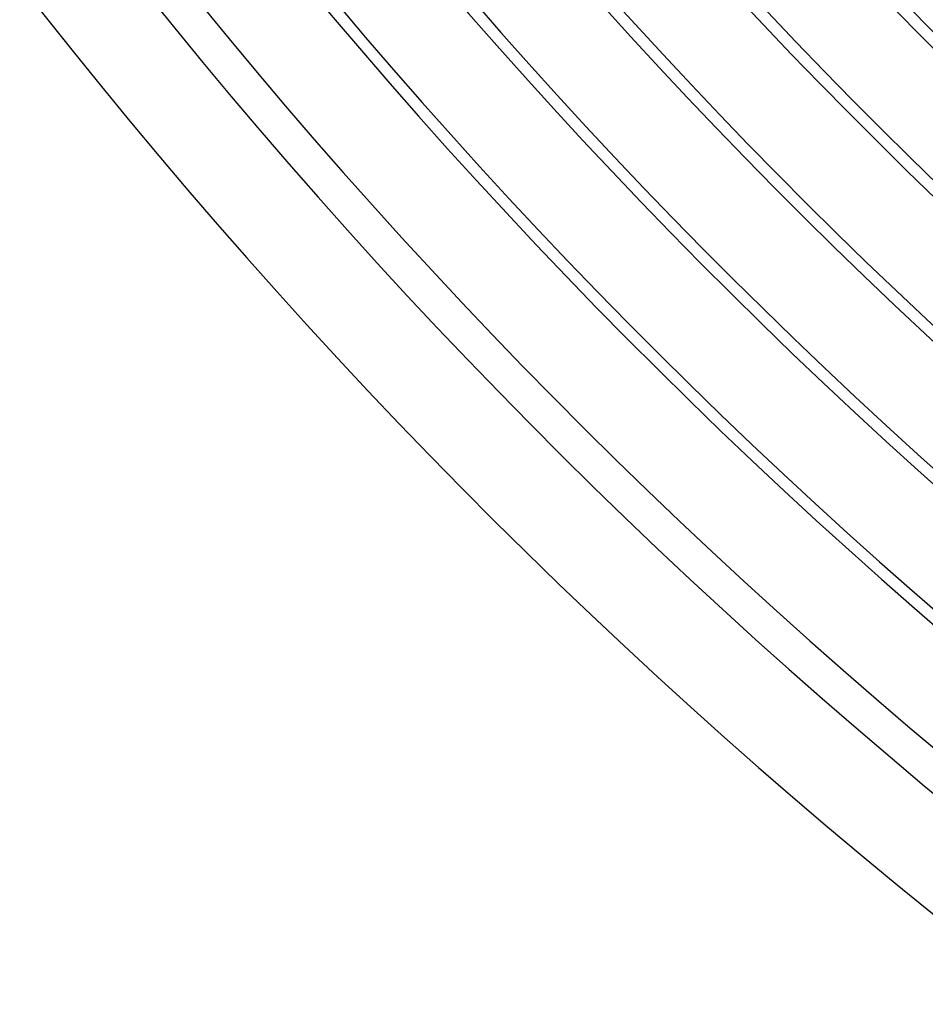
# Model space of a CAD drawing. Header units: millimetres. Extents: x -280 to 280, y -247 to 247.
# Tile 3 of 85: x -190 to -151, y -191 to -149. Entities that reach past the tile are written whole.
import ezdxf

# ---------------------------------------------------------------- set-up
doc = ezdxf.new("R2010")
doc.units = ezdxf.units.MM
doc.layers.add('THICK', color=7, linetype='Continuous')

msp = doc.modelspace()

# ---------------------------------------------------------------- linework, layer by layer
at = {"layer": 'THICK'}
for radius, start, end in [(230.5, 180.27288, 239.72711), (226, 180.31047, 239.68958), (221.5, 180.34484, 239.65514), (217, 180.37704, 239.623), (212.5, 180.40747, 239.59252), (208, 180.43669, 239.56335), (203.5, 180.46482, 239.53517), (240, 180.47748, 239.5225), (236, 180.43646, 239.56353), (234.5, 180.48866, 239.51133), (230, 180.49822, 239.50176), (225.5, 180.50819, 239.49185), (221, 180.51851, 239.48148), (216.5, 180.52928, 239.47071), (212, 180.54051, 239.45948), (207.5, 180.55225, 239.44773), (203, 180.56452, 239.43553), (199, 180.49215, 239.50789), (198.5, 180.57729, 239.42269), (194.5, 180.51879, 239.48125), (194, 180.5907, 239.40929), (190, 180.54486, 239.45512), (189.5, 180.60474, 239.39531), (185.5, 180.57053, 239.42945), (185, 180.6194, 239.38058), (181, 180.5958, 239.40419), (180.5, 180.63487, 239.36511), (176.5, 180.62078, 239.37921), (176, 180.65109, 239.3489)]:
    msp.add_arc((0, 0), radius, start, end, dxfattribs=at)

doc.saveas('drawing.dxf')
